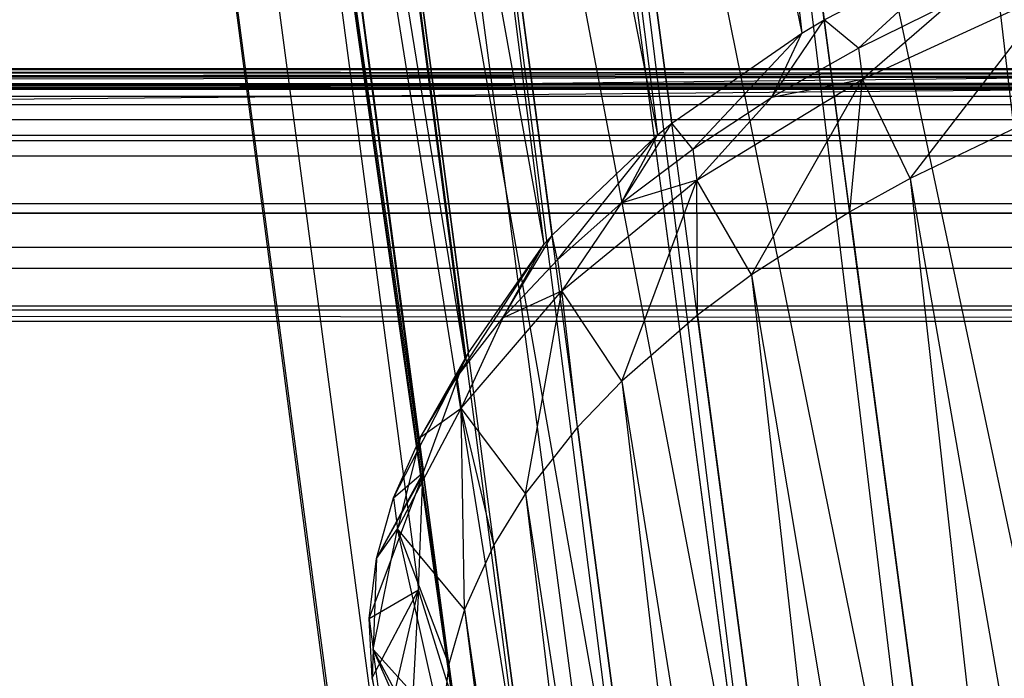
# Model space of a CAD drawing. Extents: x -23.4 to 23.6, y 0.3 to 4.
# Tile 34 of 189: x -19.844 to -19.307, y 2.327 to 2.686. Entities that reach past the tile are written whole.
import ezdxf

# ---------------------------------------------------------------- set-up
doc = ezdxf.new("R2010")
doc.units = 0
doc.header["$MEASUREMENT"] = 0
doc.layers.get('0').update_dxf_attribs({"color": 13, "linetype": 'CONTINUOUS'})

# ---------------------------------------------------------------- blocks, each defined once
blk = doc.blocks.new('FOURTY_V_PM_STL')
at = {"color": 0}
for p, q in [((-19.17256, 0.92909, -3.72813), (-19.55333, 3.80209, -2.0549)), ((-19.17256, 0.92909, -3.72813), (-19.55333, 3.80209, -2.0549)), ((-19.54835, 3.76486, -1.98984), (-19.40531, 2.6856, -2.6184)), ((-19.54835, 3.76486, -1.98984), (-19.40531, 2.6856, -2.6184)), ((-19.54835, 3.76486, -1.98984), (-19.41749, 2.67833, -2.6087)), ((-19.54835, 3.76486, -1.98984), (-19.41749, 2.67833, -2.6087)), ((-19.26615, 0.87219, -3.65171), (-19.64692, 3.74518, -1.97848)), ((-19.26615, 0.87219, -3.65171), (-19.64692, 3.74518, -1.97848)), ((-19.63145, 3.70856, -1.91209), (-19.41749, 2.67833, -2.6087)), ((-19.63145, 3.70856, -1.91209), (-19.41749, 2.67833, -2.6087)), ((-19.63145, 3.70856, -1.91209), (-19.48841, 2.6293, -2.54065)), ((-19.63145, 3.70856, -1.91209), (-19.48841, 2.6293, -2.54065)), ((-19.63145, 3.70856, -1.91209), (-19.49637, 2.6229, -2.53146)), ((-19.63145, 3.70856, -1.91209), (-19.49637, 2.6229, -2.53146)), ((-19.34249, 0.80966, -3.56172), (-19.72326, 3.68265, -1.8885)), ((-19.34249, 0.80966, -3.56172), (-19.72326, 3.68265, -1.8885)), ((-19.6968, 3.64745, -1.82203), (-19.49637, 2.6229, -2.53146)), ((-19.6968, 3.64745, -1.82203), (-19.49637, 2.6229, -2.53146)), ((-19.6968, 3.64745, -1.82203), (-19.55377, 2.56819, -2.45059)), ((-19.6968, 3.64745, -1.82203), (-19.55377, 2.56819, -2.45059)), ((-19.6968, 3.64745, -1.82203), (-19.55822, 2.56308, -2.44283)), ((-19.6968, 3.64745, -1.82203), (-19.55822, 2.56308, -2.44283)), ((-19.3994, 0.74331, -3.46075), (-19.78017, 3.6163, -1.78752)), ((-19.3994, 0.74331, -3.46075), (-19.78017, 3.6163, -1.78752)), ((-19.74244, 3.58336, -1.72238), (-19.55822, 2.56308, -2.44283)), ((-19.74244, 3.58336, -1.72238), (-19.55822, 2.56308, -2.44283)), ((-19.74244, 3.58336, -1.72238), (-19.5994, 2.5041, -2.35094)), ((-19.74244, 3.58336, -1.72238), (-19.5994, 2.5041, -2.35094)), ((-19.74244, 3.58336, -1.72238), (-19.60127, 2.50059, -2.34534)), ((-19.74244, 3.58336, -1.72238), (-19.60127, 2.50059, -2.34534)), ((-19.43524, 0.67505, -3.3517), (-19.81601, 3.54804, -1.67847)), ((-19.43524, 0.67505, -3.3517), (-19.81601, 3.54804, -1.67847)), ((-19.76695, 3.51826, -1.61618), (-19.60127, 2.50059, -2.34534)), ((-19.76695, 3.51826, -1.61618), (-19.60127, 2.50059, -2.34534)), ((-19.76695, 3.51826, -1.61618), (-19.62392, 2.439, -2.24474)), ((-19.76695, 3.51826, -1.61618), (-19.62392, 2.439, -2.24474)), ((-19.76695, 3.51826, -1.61618), (-19.62428, 2.43725, -2.2418)), ((-19.76695, 3.51826, -1.61618), (-19.62428, 2.43725, -2.2418)), ((-19.44896, 0.60684, -3.2377), (-19.82973, 3.47983, -1.56447)), ((-19.44896, 0.60684, -3.2377), (-19.82973, 3.47983, -1.56447)), ((-19.44739, 0.57337, -3.17987), (-19.82973, 3.47983, -1.56447)), ((-19.44739, 0.57337, -3.17987), (-19.82973, 3.47983, -1.56447)), ((-19.76962, 3.45412, -1.50664), (-19.62428, 2.43725, -2.2418)), ((-19.76962, 3.45412, -1.50664), (-19.62428, 2.43725, -2.2418)), ((-19.76962, 3.45412, -1.50664), (-19.62658, 2.37486, -2.1352)), ((-19.6073, 2.31362, -2.02567), (-19.76962, 3.45412, -1.50664)), ((-19.6073, 2.31362, -2.02567), (-19.76962, 3.45412, -1.50664)), ((-19.60811, 2.31522, -2.0286), (-19.76962, 3.45412, -1.50664)), ((-19.60811, 2.31522, -2.0286), (-19.76962, 3.45412, -1.50664)), ((-19.76962, 3.45412, -1.50664), (-19.62658, 2.37486, -2.1352)), ((-19.44019, 0.54064, -3.12204), (-19.82096, 3.41363, -1.44881)), ((-19.44739, 0.57337, -3.17987), (-19.82096, 3.41363, -1.44881)), ((-19.44739, 0.57337, -3.17987), (-19.82096, 3.41363, -1.44881)), ((-19.44019, 0.54064, -3.12204), (-19.82096, 3.41363, -1.44881)), ((-19.56939, 2.26006, -1.92507), (-19.75034, 3.39288, -1.39711)), ((-19.56939, 2.26006, -1.92507), (-19.75034, 3.39288, -1.39711)), ((-19.6073, 2.31362, -2.02567), (-19.75034, 3.39288, -1.39711)), ((-19.6073, 2.31362, -2.02567), (-19.75034, 3.39288, -1.39711)), ((-19.40917, 0.47836, -3.00805), (-19.78994, 3.35135, -1.33482)), ((-19.40917, 0.47836, -3.00805), (-19.78994, 3.35135, -1.33482)), ((-19.70971, 3.33641, -1.29091), (-19.56939, 2.26006, -1.92507)), ((-19.51155, 2.21094, -1.82758), (-19.70971, 3.33641, -1.29091)), ((-19.51155, 2.21094, -1.82758), (-19.70971, 3.33641, -1.29091)), ((-19.56667, 2.25715, -1.91947), (-19.70971, 3.33641, -1.29091)), ((-19.56667, 2.25715, -1.91947), (-19.70971, 3.33641, -1.29091)), ((-19.70971, 3.33641, -1.29091), (-19.56939, 2.26006, -1.92507)), ((-19.35679, 0.42179, -2.89899), (-19.73756, 3.29478, -1.22576)), ((-19.35679, 0.42179, -2.89899), (-19.73756, 3.29478, -1.22576)), ((-19.64896, 3.28643, -1.19126), (-19.51155, 2.21094, -1.82758)), ((-19.43625, 2.1693, -1.73894), (-19.64896, 3.28643, -1.19126)), ((-19.43625, 2.1693, -1.73894), (-19.64896, 3.28643, -1.19126)), ((-19.50592, 2.20717, -1.81982), (-19.64896, 3.28643, -1.19126)), ((-19.50592, 2.20717, -1.81982), (-19.64896, 3.28643, -1.19126)), ((-19.64896, 3.28643, -1.19126), (-19.51155, 2.21094, -1.82758)), ((-19.28456, 0.37256, -2.79802), (-19.66533, 3.24555, -1.12479)), ((-19.28456, 0.37256, -2.79802), (-19.66533, 3.24555, -1.12479)), ((-19.56994, 3.24445, -1.1012), (-19.43625, 2.1693, -1.73894)), ((-19.34566, 2.13632, -1.66171), (-19.56994, 3.24445, -1.1012)), ((-19.34566, 2.13632, -1.66171), (-19.56994, 3.24445, -1.1012)), ((-19.4269, 2.16519, -1.72976), (-19.56994, 3.24445, -1.1012)), ((-19.4269, 2.16519, -1.72976), (-19.56994, 3.24445, -1.1012)), ((-19.56994, 3.24445, -1.1012), (-19.43625, 2.1693, -1.73894)), ((-19.47504, 3.21175, -1.02345), (-19.34566, 2.13632, -1.66171)), ((-19.24237, 2.11296, -1.59809), (-19.47504, 3.21175, -1.02345)), ((-19.24237, 2.11296, -1.59809), (-19.47504, 3.21175, -1.02345)), ((-19.33201, 2.13249, -1.65201), (-19.47504, 3.21175, -1.02345)), ((-19.33201, 2.13249, -1.65201), (-19.47504, 3.21175, -1.02345)), ((-19.47504, 3.21175, -1.02345), (-19.34566, 2.13632, -1.66171)), ((-19.19456, 0.33207, -2.70803), (-19.57533, 3.20507, -1.0348)), ((-19.19456, 0.33207, -2.70803), (-19.57533, 3.20507, -1.0348)), ((-19.24237, 2.11296, -1.59809), (-19.36716, 3.18932, -0.96038)), ((-19.24237, 2.11296, -1.59809), (-19.36716, 3.18932, -0.96038)), ((-19.08938, 0.30151, -2.63162), (-19.47015, 3.17451, -0.95839)), ((-19.08938, 0.30151, -2.63162), (-19.47015, 3.17451, -0.95839)), ((-19.40531, 2.6856, -2.6184), (-19.32385, 2.7278, -2.67232)), ((-19.40531, 2.6856, -2.6184), (-19.32385, 2.7278, -2.67232)), ((-19.38676, 2.67006, -2.68986), (-19.32385, 2.7278, -2.67232)), ((-19.38676, 2.67006, -2.68986), (-19.32385, 2.7278, -2.67232)), ((-19.38452, 2.65316, -2.6997), (-19.28017, 2.70107, -2.75822)), ((-19.38452, 2.65316, -2.6997), (-19.28017, 2.70107, -2.75822)), ((-19.35847, 2.59913, -2.70336), (-19.28017, 2.70107, -2.75822)), ((-19.35847, 2.59913, -2.70336), (-19.28017, 2.70107, -2.75822)), ((-19.38676, 2.67006, -2.68986), (-19.33616, 2.69498, -2.72114)), ((-19.38676, 2.67006, -2.68986), (-19.33616, 2.69498, -2.72114)), ((-19.33616, 2.69498, -2.72114), (-19.38452, 2.65316, -2.6997)), ((-19.33616, 2.69498, -2.72114), (-19.38452, 2.65316, -2.6997)), ((-19.43385, 2.64338, -2.65477), (-19.40531, 2.6856, -2.6184)), ((-19.43385, 2.64338, -2.65477), (-19.40531, 2.6856, -2.6184)), ((-19.41749, 2.67833, -2.6087), (-19.40531, 2.6856, -2.6184)), ((-19.41749, 2.67833, -2.6087), (-19.40531, 2.6856, -2.6184)), ((-19.38676, 2.67006, -2.68986), (-19.40531, 2.6856, -2.6184)), ((-19.38676, 2.67006, -2.68986), (-19.40531, 2.6856, -2.6184)), ((-19.48841, 2.6293, -2.54065), (-19.41749, 2.67833, -2.6087)), ((-19.48841, 2.6293, -2.54065), (-19.41749, 2.67833, -2.6087)), ((-19.47708, 2.61514, -2.61612), (-19.41749, 2.67833, -2.6087)), ((-19.47708, 2.61514, -2.61612), (-19.41749, 2.67833, -2.6087)), ((-19.43385, 2.64338, -2.65477), (-19.41749, 2.67833, -2.6087)), ((-19.43385, 2.64338, -2.65477), (-19.41749, 2.67833, -2.6087)), ((-19.43385, 2.64338, -2.65477), (-19.38676, 2.67006, -2.68986)), ((-19.43385, 2.64338, -2.65477), (-19.38676, 2.67006, -2.68986)), ((-19.38676, 2.67006, -2.68986), (-19.38452, 2.65316, -2.6997)), ((-19.38676, 2.67006, -2.68986), (-19.38452, 2.65316, -2.6997)), ((-19.0745, 2.6589, -0.65042), (-22.44531, 2.65842, -0.65399)), ((-22.44531, 2.65842, -0.65399), (-19.07453, 2.6589, -0.64895)), ((-22.44531, 2.65842, -0.65399), (-19.07453, 2.6589, -0.64895)), ((-19.0745, 2.6589, -0.65042), (-22.44531, 2.65842, -0.65399)), ((-19.07382, 2.65876, -0.64715), (-22.44531, 2.65842, -0.65399)), ((-19.07382, 2.65876, -0.64715), (-22.44531, 2.65842, -0.65399)), ((-19.07359, 2.65871, -0.6524), (-22.44531, 2.65842, -0.65399)), ((-19.07359, 2.65871, -0.6524), (-22.44531, 2.65842, -0.65399)), ((-19.0721, 2.65842, -0.64523), (-22.44531, 2.65842, -0.65399)), ((-19.0721, 2.65842, -0.64523), (-22.44531, 2.65842, -0.65399)), ((-19.0721, 2.65842, -0.64523), (-22.44531, 2.65842, -0.64523)), ((-19.0721, 2.65842, -0.64523), (-22.44531, 2.65842, -0.64523)), ((-19.0721, 2.65842, -0.65399), (-22.44531, 2.65842, -0.65399)), ((-19.0721, 2.65842, -0.65399), (-22.44531, 2.65842, -0.65399)), ((-19.0721, 2.65842, -0.64523), (-22.44382, 2.65871, -0.64681)), ((-19.0721, 2.65842, -0.64523), (-22.44382, 2.65871, -0.64681)), ((-19.0721, 2.65842, -0.64523), (-22.44359, 2.65876, -0.65207)), ((-19.0721, 2.65842, -0.64523), (-22.44359, 2.65876, -0.65207)), ((-22.44291, 2.6589, -0.6488), (-19.0721, 2.65842, -0.64523)), ((-22.44291, 2.6589, -0.6488), (-19.0721, 2.65842, -0.64523)), ((-19.0721, 2.65842, -0.64523), (-22.44287, 2.6589, -0.65026)), ((-19.0721, 2.65842, -0.64523), (-22.44287, 2.6589, -0.65026)), ((-19.07459, 2.65891, -0.80709), (-22.44282, 2.65891, -0.80709)), ((-22.44282, 2.65891, -0.74016), (-19.07459, 2.65891, -0.74016)), ((-19.06108, 2.65641, -0.80708), (-22.44282, 2.65891, -0.80709)), ((-19.07459, 2.65891, -0.80709), (-22.44282, 2.65891, -0.80709)), ((-19.06108, 2.65641, -0.80708), (-22.44282, 2.65891, -0.80709)), ((-22.44282, 2.65891, -0.74016), (-19.07459, 2.65891, -0.74016)), ((-19.06108, 2.65641, -0.80708), (-23.16028, 2.61122, -0.79857)), ((-19.06108, 2.65641, -0.80708), (-23.16028, 2.61122, -0.79857)), ((18.89582, 2.65462, -0.66188), (-23.16028, 2.64777, -0.66734)), ((-19.04962, 2.65462, -0.66188), (-23.16028, 2.64777, -0.66734)), ((18.89582, 2.65462, -0.66188), (-23.16028, 2.64777, -0.66734)), ((-23.16028, 2.64777, -0.66734), (-15.50631, 2.65462, -0.66188)), ((-23.16028, 2.64777, -0.66734), (-15.50631, 2.65462, -0.66188)), ((-19.04962, 2.65462, -0.66188), (-23.16028, 2.64777, -0.66734)), ((-19.06108, 2.65641, -0.80708), (-22.53036, 2.65018, -0.80681)), ((-19.06108, 2.65641, -0.80708), (-22.53036, 2.65018, -0.80681)), ((-19.04962, 2.65462, -0.63733), (-22.48192, 2.65283, -0.63538)), ((-19.04962, 2.65462, -0.63733), (-22.48192, 2.65283, -0.63538)), ((-18.98705, 2.65018, -0.63325), (-22.48192, 2.65283, -0.63538)), ((-18.98705, 2.65018, -0.63325), (-22.48192, 2.65283, -0.63538)), ((-19.04962, 2.65462, -0.66188), (-22.46779, 2.65462, -0.66188)), ((-19.04962, 2.65462, -0.66188), (-22.46779, 2.65462, -0.66188)), ((-19.06128, 2.65644, -0.65916), (-22.45613, 2.65644, -0.65916)), ((-19.06128, 2.65644, -0.65916), (-22.45613, 2.65644, -0.65916)), ((-19.04962, 2.65462, -0.63733), (-22.4561, 2.65645, -0.64007)), ((-19.04962, 2.65462, -0.63733), (-22.4561, 2.65645, -0.64007)), ((-19.06125, 2.65644, -0.64005), (-22.4561, 2.65645, -0.64007)), ((-19.06125, 2.65644, -0.64005), (-22.4561, 2.65645, -0.64007)), ((-19.47484, 2.59824, -2.62596), (-19.38452, 2.65316, -2.6997)), ((-19.47484, 2.59824, -2.62596), (-19.38452, 2.65316, -2.6997)), ((-19.44504, 2.54649, -2.63268), (-19.38452, 2.65316, -2.6997)), ((-19.44504, 2.54649, -2.63268), (-19.38452, 2.65316, -2.6997)), ((-19.43385, 2.64338, -2.65477), (-19.38452, 2.65316, -2.6997)), ((-19.43385, 2.64338, -2.65477), (-19.38452, 2.65316, -2.6997)), ((-19.39142, 2.58082, -2.67942), (-19.38452, 2.65316, -2.6997)), ((-19.39142, 2.58082, -2.67942), (-19.38452, 2.65316, -2.6997)), ((-19.35847, 2.59913, -2.70336), (-19.38452, 2.65316, -2.6997)), ((-19.35847, 2.59913, -2.70336), (-19.38452, 2.65316, -2.6997)), ((-18.98705, 2.65018, -0.80681), (-23.16028, 2.61122, -0.79857)), ((-18.98705, 2.65018, -0.80681), (-23.16028, 2.61122, -0.79857)), ((-15.44374, 2.65018, -0.63325), (-23.16028, 2.64777, -0.63187)), ((-18.98705, 2.65018, -0.63325), (-23.16028, 2.64777, -0.63187)), ((-15.44374, 2.65018, -0.63325), (-23.16028, 2.64777, -0.63187)), ((-18.98705, 2.65018, -0.63325), (-23.16028, 2.64777, -0.63187)), ((-23.16028, 2.64777, -0.63187), (18.96571, 2.64907, -0.63256)), ((-23.16028, 2.64777, -0.63187), (18.96571, 2.64907, -0.63256)), ((-23.16028, 2.64777, -0.63187), (23.13893, 2.64777, -0.63187)), ((-23.16028, 2.64777, -0.63187), (23.13893, 2.64777, -0.63187)), ((23.13893, 2.64777, -0.66734), (-23.16028, 2.64777, -0.66734)), ((23.13893, 2.64777, -0.66734), (-23.16028, 2.64777, -0.66734)), ((-18.98705, 2.65018, -0.63325), (-22.53036, 2.65018, -0.63325)), ((-18.98705, 2.65018, -0.63325), (-22.53036, 2.65018, -0.63325)), ((-22.53036, 2.65018, -0.73918), (-18.98705, 2.65018, -0.73918)), ((-22.53036, 2.65018, -0.73918), (-18.98705, 2.65018, -0.73918)), ((-13.90044, 2.64385, -0.73716), (-23.16028, 2.64385, -0.73716)), ((-13.90044, 2.64385, -0.73716), (-23.16028, 2.64385, -0.73716)), ((-19.47708, 2.61514, -2.61612), (-19.43385, 2.64338, -2.65477)), ((-19.47708, 2.61514, -2.61612), (-19.43385, 2.64338, -2.65477)), ((-19.43385, 2.64338, -2.65477), (-19.47484, 2.59824, -2.62596)), ((-19.43385, 2.64338, -2.65477), (-19.47484, 2.59824, -2.62596)), ((23.13893, 2.63923, -0.62992), (-23.16028, 2.63923, -0.62992)), ((23.13893, 2.63923, -0.62992), (-23.16028, 2.63923, -0.62992)), ((23.13893, 2.63923, -0.66929), (-23.16028, 2.63923, -0.66929)), ((23.13893, 2.63923, -0.66929), (-23.16028, 2.63923, -0.66929)), ((23.13893, 2.63107, -0.72863), (-23.16028, 2.63107, -0.72863)), ((23.13893, 2.63107, -0.72863), (-23.16028, 2.63107, -0.72863)), ((-19.51614, 2.58554, -2.57419), (-19.48841, 2.6293, -2.54065)), ((-19.51614, 2.58554, -2.57419), (-19.48841, 2.6293, -2.54065)), ((-19.49637, 2.6229, -2.53146), (-19.48841, 2.6293, -2.54065)), ((-19.49637, 2.6229, -2.53146), (-19.48841, 2.6293, -2.54065)), ((-19.47708, 2.61514, -2.61612), (-19.48841, 2.6293, -2.54065)), ((-19.47708, 2.61514, -2.61612), (-19.48841, 2.6293, -2.54065)), ((-19.29311, 2.63057, -2.74249), (-19.35847, 2.59913, -2.70336)), ((-19.29311, 2.63057, -2.74249), (-19.35847, 2.59913, -2.70336)), ((23.13893, 2.62254, -0.71585), (-23.16028, 2.62254, -0.71585)), ((23.13893, 2.62254, -0.71585), (-23.16028, 2.62254, -0.71585)), ((-19.55377, 2.56819, -2.45059), (-19.49637, 2.6229, -2.53146)), ((-19.55377, 2.56819, -2.45059), (-19.49637, 2.6229, -2.53146)), ((-19.55075, 2.5548, -2.52928), (-19.49637, 2.6229, -2.53146)), ((-19.55075, 2.5548, -2.52928), (-19.49637, 2.6229, -2.53146)), ((-19.51614, 2.58554, -2.57419), (-19.49637, 2.6229, -2.53146)), ((-19.51614, 2.58554, -2.57419), (-19.49637, 2.6229, -2.53146)), ((-17.26818, 2.61954, -0.20669), (-23.16028, 2.61954, -0.20669)), ((23.13893, 2.61954, 0), (-23.16028, 2.61954, 0)), ((-18.43583, 2.61954, -0.10827), (-23.16028, 2.61954, -0.10827)), ((23.13893, 2.61954, 0), (-23.16028, 2.61954, 0)), ((-18.43583, 2.61954, -0.10827), (-23.16028, 2.61954, -0.10827)), ((-4.6406, 2.61954, -0.62992), (-23.16028, 2.61954, -0.62992)), ((-17.26818, 2.61954, -0.20669), (-23.16028, 2.61954, -0.20669)), ((-4.6406, 2.61954, -0.62992), (-23.16028, 2.61954, -0.62992)), ((23.13893, 2.61954, -0.66929), (-23.16028, 2.61954, -0.66929)), ((23.13893, 2.61954, -0.70079), (-23.16028, 2.61954, -0.70079)), ((23.13893, 2.61954, -0.66929), (-23.16028, 2.61954, -0.66929)), ((23.13893, 2.61954, -0.70079), (-23.16028, 2.61954, -0.70079)), ((-19.51614, 2.58554, -2.57419), (-19.47708, 2.61514, -2.61612)), ((-19.51614, 2.58554, -2.57419), (-19.47708, 2.61514, -2.61612)), ((-19.47708, 2.61514, -2.61612), (-19.47484, 2.59824, -2.62596)), ((-19.47708, 2.61514, -2.61612), (-19.47484, 2.59824, -2.62596)), ((-13.90044, 2.61122, -0.79857), (-23.16028, 2.61122, -0.79857)), ((-13.90044, 2.61122, -0.79857), (-23.16028, 2.61122, -0.79857)), ((-19.35847, 2.59913, -2.70336), (-19.39142, 2.58082, -2.67942)), ((-19.35847, 2.59913, -2.70336), (-19.39142, 2.58082, -2.67942)), ((-19.35847, 2.59913, -2.70336), (-19.06927, 0.94162, -3.72613)), ((-19.35847, 2.59913, -2.70336), (-19.06927, 0.94162, -3.72613)), ((-19.35847, 2.59913, -2.70336), (-19.16758, 0.89186, -3.66307)), ((-19.35847, 2.59913, -2.70336), (-19.16758, 0.89186, -3.66307)), ((-19.54851, 2.5379, -2.53912), (-19.47484, 2.59824, -2.62596)), ((-19.54851, 2.5379, -2.53912), (-19.47484, 2.59824, -2.62596)), ((-19.47484, 2.59824, -2.62596), (-19.51614, 2.58554, -2.57419)), ((-19.47484, 2.59824, -2.62596), (-19.51614, 2.58554, -2.57419)), ((-19.51566, 2.48865, -2.54944), (-19.47484, 2.59824, -2.62596)), ((-19.51566, 2.48865, -2.54944), (-19.47484, 2.59824, -2.62596)), ((-19.47452, 2.52452, -2.60168), (-19.47484, 2.59824, -2.62596)), ((-19.47452, 2.52452, -2.60168), (-19.47484, 2.59824, -2.62596)), ((-19.44504, 2.54649, -2.63268), (-19.47484, 2.59824, -2.62596)), ((-19.44504, 2.54649, -2.63268), (-19.47484, 2.59824, -2.62596)), ((-23.16028, 2.58548, -0.00608), (23.13893, 2.58548, -0.00608)), ((-23.16028, 2.58548, -0.00608), (23.13893, 2.58548, -0.00608)), ((-19.55075, 2.5548, -2.52928), (-19.51614, 2.58554, -2.57419)), ((-19.55075, 2.5548, -2.52928), (-19.51614, 2.58554, -2.57419)), ((-19.51614, 2.58554, -2.57419), (-19.54851, 2.5379, -2.53912)), ((-19.51614, 2.58554, -2.57419), (-19.54851, 2.5379, -2.53912)), ((-23.16028, 2.58017, -0.20669), (-17.26209, 2.58017, -0.20669)), ((-18.43583, 2.58017, -0.10827), (-23.16028, 2.58017, -0.10827)), ((-23.16028, 2.58017, -0.20669), (-17.26209, 2.58017, -0.20669)), ((-18.43583, 2.58017, -0.10827), (-23.16028, 2.58017, -0.10827)), ((-19.39142, 2.58082, -2.67942), (-19.44504, 2.54649, -2.63268)), ((-19.39142, 2.58082, -2.67942), (-19.44504, 2.54649, -2.63268)), ((-19.39142, 2.58082, -2.67942), (-19.16758, 0.89186, -3.66307)), ((-19.39142, 2.58082, -2.67942), (-19.16758, 0.89186, -3.66307)), ((-19.58067, 2.52314, -2.48172), (-19.55377, 2.56819, -2.45059)), ((-19.58067, 2.52314, -2.48172), (-19.55377, 2.56819, -2.45059)), ((-19.55822, 2.56308, -2.44283), (-19.55377, 2.56819, -2.45059)), ((-19.55822, 2.56308, -2.44283), (-19.55377, 2.56819, -2.45059)), ((-19.55075, 2.5548, -2.52928), (-19.55377, 2.56819, -2.45059)), ((-19.55075, 2.5548, -2.52928), (-19.55377, 2.56819, -2.45059)), ((23.13893, 2.56148, -0.76673), (-23.16028, 2.56148, -0.76673)), ((23.13893, 2.56148, -0.76673), (-23.16028, 2.56148, -0.76673)), ((-19.60567, 2.49078, -2.43184), (-19.55822, 2.56308, -2.44283)), ((-19.60567, 2.49078, -2.43184), (-19.55822, 2.56308, -2.44283)), ((-19.5994, 2.5041, -2.35094), (-19.55822, 2.56308, -2.44283)), ((-19.5994, 2.5041, -2.35094), (-19.55822, 2.56308, -2.44283)), ((-19.58067, 2.52314, -2.48172), (-19.55822, 2.56308, -2.44283)), ((-19.58067, 2.52314, -2.48172), (-19.55822, 2.56308, -2.44283)), ((-19.58067, 2.52314, -2.48172), (-19.55075, 2.5548, -2.52928)), ((-19.58067, 2.52314, -2.48172), (-19.55075, 2.5548, -2.52928)), ((-19.55075, 2.5548, -2.52928), (-19.54851, 2.5379, -2.53912)), ((-19.55075, 2.5548, -2.52928), (-19.54851, 2.5379, -2.53912)), ((23.13893, 2.54995, -0.02883), (-23.16028, 2.54995, -0.02883)), ((23.13893, 2.54995, -0.02883), (-23.16028, 2.54995, -0.02883)), ((-19.44504, 2.54649, -2.63268), (-19.47452, 2.52452, -2.60168)), ((-19.44504, 2.54649, -2.63268), (-19.47452, 2.52452, -2.60168)), ((-19.44504, 2.54649, -2.63268), (-19.16758, 0.89186, -3.66307)), ((-19.44504, 2.54649, -2.63268), (-19.16758, 0.89186, -3.66307)), ((-19.44504, 2.54649, -2.63268), (-19.25068, 0.83557, -3.58532)), ((-19.44504, 2.54649, -2.63268), (-19.25068, 0.83557, -3.58532)), ((-19.60343, 2.47388, -2.44169), (-19.54851, 2.5379, -2.53912)), ((-19.60343, 2.47388, -2.44169), (-19.54851, 2.5379, -2.53912)), ((-19.58067, 2.52314, -2.48172), (-19.54851, 2.5379, -2.53912)), ((-19.58067, 2.52314, -2.48172), (-19.54851, 2.5379, -2.53912)), ((-19.5683, 2.42728, -2.45604), (-19.54851, 2.5379, -2.53912)), ((-19.5683, 2.42728, -2.45604), (-19.54851, 2.5379, -2.53912)), ((-19.53988, 2.46341, -2.51161), (-19.54851, 2.5379, -2.53912)), ((-19.53988, 2.46341, -2.51161), (-19.54851, 2.5379, -2.53912)), ((-19.51566, 2.48865, -2.54944), (-19.54851, 2.5379, -2.53912)), ((-19.51566, 2.48865, -2.54944), (-19.54851, 2.5379, -2.53912)), ((-23.16028, 2.52963, -0.71698), (23.13893, 2.52963, -0.71698)), ((-23.16028, 2.52963, -0.71698), (23.13893, 2.52963, -0.71698)), ((-17.23732, 2.52112, -0.09843), (-23.16028, 2.5272, -0.06436)), ((-17.23047, 2.52114, -0.09631), (-23.16028, 2.5272, -0.06436)), ((-17.23732, 2.52112, -0.09843), (-23.16028, 2.5272, -0.06436)), ((-13.90044, 2.5272, -0.06436), (-23.16028, 2.5272, -0.06436)), ((-17.23047, 2.52114, -0.09631), (-23.16028, 2.5272, -0.06436)), ((-13.90044, 2.5272, -0.06436), (-23.16028, 2.5272, -0.06436)), ((-19.47452, 2.52452, -2.60168), (-19.51566, 2.48865, -2.54944)), ((-19.47452, 2.52452, -2.60168), (-19.51566, 2.48865, -2.54944)), ((-19.47452, 2.52452, -2.60168), (-19.25068, 0.83557, -3.58532)), ((-19.47452, 2.52452, -2.60168), (-19.25068, 0.83557, -3.58532)), ((23.13893, 2.52112, -0.66929), (-23.16028, 2.52112, -0.66929)), ((-17.23732, 2.52112, -0.09843), (-23.16028, 2.52112, -0.09843)), ((23.13893, 2.52112, -0.66929), (-23.16028, 2.52112, -0.66929)), ((-17.23732, 2.52112, -0.09843), (-23.16028, 2.52112, -0.09843)), ((-19.60567, 2.49078, -2.43184), (-19.58067, 2.52314, -2.48172)), ((-19.60567, 2.49078, -2.43184), (-19.58067, 2.52314, -2.48172)), ((-19.58067, 2.52314, -2.48172), (-19.60343, 2.47388, -2.44169)), ((-19.58067, 2.52314, -2.48172), (-19.60343, 2.47388, -2.44169)), ((-19.62558, 2.45795, -2.38002), (-19.5994, 2.5041, -2.35094)), ((-19.62558, 2.45795, -2.38002), (-19.5994, 2.5041, -2.35094)), ((-19.60567, 2.49078, -2.43184), (-19.5994, 2.5041, -2.35094)), ((-19.60567, 2.49078, -2.43184), (-19.5994, 2.5041, -2.35094)), ((-19.60127, 2.50059, -2.34534), (-19.5994, 2.5041, -2.35094)), ((-19.60127, 2.50059, -2.34534), (-19.5994, 2.5041, -2.35094)), ((-19.64025, 2.4249, -2.32661), (-19.60127, 2.50059, -2.34534)), ((-19.64025, 2.4249, -2.32661), (-19.60127, 2.50059, -2.34534)), ((-19.62558, 2.45795, -2.38002), (-19.60127, 2.50059, -2.34534)), ((-19.62558, 2.45795, -2.38002), (-19.60127, 2.50059, -2.34534)), ((-19.62392, 2.439, -2.24474), (-19.60127, 2.50059, -2.34534)), ((-19.62392, 2.439, -2.24474), (-19.60127, 2.50059, -2.34534)), ((-19.62558, 2.45795, -2.38002), (-19.60567, 2.49078, -2.43184)), ((-19.62558, 2.45795, -2.38002), (-19.60567, 2.49078, -2.43184)), ((-19.60567, 2.49078, -2.43184), (-19.60343, 2.47388, -2.44169)), ((-19.60567, 2.49078, -2.43184), (-19.60343, 2.47388, -2.44169)), ((-19.51566, 2.48865, -2.54944), (-19.53988, 2.46341, -2.51161)), ((-19.51566, 2.48865, -2.54944), (-19.53988, 2.46341, -2.51161)), ((-19.51566, 2.48865, -2.54944), (-19.25068, 0.83557, -3.58532)), ((-19.51566, 2.48865, -2.54944), (-19.25068, 0.83557, -3.58532)), ((-19.51566, 2.48865, -2.54944), (-19.31604, 0.77445, -3.49526)), ((-19.51566, 2.48865, -2.54944), (-19.31604, 0.77445, -3.49526)), ((-19.63801, 2.408, -2.33645), (-19.60343, 2.47388, -2.44169)), ((-19.63801, 2.408, -2.33645), (-19.60343, 2.47388, -2.44169)), ((-19.62558, 2.45795, -2.38002), (-19.60343, 2.47388, -2.44169)), ((-19.62558, 2.45795, -2.38002), (-19.60343, 2.47388, -2.44169)), ((-19.60145, 2.36413, -2.35517), (-19.60343, 2.47388, -2.44169)), ((-19.58551, 2.39932, -2.41196), (-19.60343, 2.47388, -2.44169)), ((-19.60145, 2.36413, -2.35517), (-19.60343, 2.47388, -2.44169)), ((-19.58551, 2.39932, -2.41196), (-19.60343, 2.47388, -2.44169)), ((-19.5683, 2.42728, -2.45604), (-19.60343, 2.47388, -2.44169)), ((-19.5683, 2.42728, -2.45604), (-19.60343, 2.47388, -2.44169)), ((-19.53988, 2.46341, -2.51161), (-19.5683, 2.42728, -2.45604)), ((-19.53988, 2.46341, -2.51161), (-19.5683, 2.42728, -2.45604)), ((-19.53988, 2.46341, -2.51161), (-19.31604, 0.77445, -3.49526)), ((-19.53988, 2.46341, -2.51161), (-19.31604, 0.77445, -3.49526)), ((-19.64025, 2.4249, -2.32661), (-19.62558, 2.45795, -2.38002)), ((-19.64025, 2.4249, -2.32661), (-19.62558, 2.45795, -2.38002)), ((-19.62558, 2.45795, -2.38002), (-19.63801, 2.408, -2.33645)), ((-19.62558, 2.45795, -2.38002), (-19.63801, 2.408, -2.33645)), ((-19.64958, 2.39187, -2.272), (-19.62392, 2.439, -2.24474)), ((-19.64958, 2.39187, -2.272), (-19.62392, 2.439, -2.24474)), ((-19.64025, 2.4249, -2.32661), (-19.62392, 2.439, -2.24474)), ((-19.64025, 2.4249, -2.32661), (-19.62392, 2.439, -2.24474)), ((-19.62428, 2.43725, -2.2418), (-19.62392, 2.439, -2.24474)), ((-19.62428, 2.43725, -2.2418), (-19.62392, 2.439, -2.24474)), ((-19.6535, 2.35908, -2.2166), (-19.62428, 2.43725, -2.2418)), ((-19.6535, 2.35908, -2.2166), (-19.62428, 2.43725, -2.2418)), ((-19.64958, 2.39187, -2.272), (-19.62428, 2.43725, -2.2418)), ((-19.64958, 2.39187, -2.272), (-19.62428, 2.43725, -2.2418)), ((-19.62658, 2.37486, -2.1352), (-19.62428, 2.43725, -2.2418)), ((-19.62658, 2.37486, -2.1352), (-19.62428, 2.43725, -2.2418)), ((-19.5683, 2.42728, -2.45604), (-19.58551, 2.39932, -2.41196)), ((-19.5683, 2.42728, -2.45604), (-19.58551, 2.39932, -2.41196)), ((-19.5683, 2.42728, -2.45604), (-19.31604, 0.77445, -3.49526)), ((-19.5683, 2.42728, -2.45604), (-19.31604, 0.77445, -3.49526)), ((-19.5683, 2.42728, -2.45604), (-19.36167, 0.71037, -3.39561)), ((-19.5683, 2.42728, -2.45604), (-19.36167, 0.71037, -3.39561)), ((-19.64958, 2.39187, -2.272), (-19.64025, 2.4249, -2.32661)), ((-19.64958, 2.39187, -2.272), (-19.64025, 2.4249, -2.32661)), ((-19.64025, 2.4249, -2.32661), (-19.63801, 2.408, -2.33645)), ((-19.64025, 2.4249, -2.32661), (-19.63801, 2.408, -2.33645)), ((-19.65126, 2.34218, -2.22644), (-19.63801, 2.408, -2.33645)), ((-19.65126, 2.34218, -2.22644), (-19.63801, 2.408, -2.33645)), ((-19.64958, 2.39187, -2.272), (-19.63801, 2.408, -2.33645)), ((-19.64958, 2.39187, -2.272), (-19.63801, 2.408, -2.33645)), ((-19.61415, 2.30104, -2.24972), (-19.63801, 2.408, -2.33645)), ((-19.61003, 2.33422, -2.30576), (-19.63801, 2.408, -2.33645)), ((-19.61415, 2.30104, -2.24972), (-19.63801, 2.408, -2.33645)), ((-19.61003, 2.33422, -2.30576), (-19.63801, 2.408, -2.33645)), ((-19.60145, 2.36413, -2.35517), (-19.63801, 2.408, -2.33645)), ((-19.60145, 2.36413, -2.35517), (-19.63801, 2.408, -2.33645)), ((-19.58551, 2.39932, -2.41196), (-19.60145, 2.36413, -2.35517)), ((-19.58551, 2.39932, -2.41196), (-19.60145, 2.36413, -2.35517)), ((-19.58551, 2.39932, -2.41196), (-19.36167, 0.71037, -3.39561)), ((-19.58551, 2.39932, -2.41196), (-19.36167, 0.71037, -3.39561)), ((-19.6535, 2.35908, -2.2166), (-19.64958, 2.39187, -2.272)), ((-19.6535, 2.35908, -2.2166), (-19.64958, 2.39187, -2.272)), ((-19.64958, 2.39187, -2.272), (-19.65126, 2.34218, -2.22644)), ((-19.64958, 2.39187, -2.272), (-19.65126, 2.34218, -2.22644)), ((-19.6535, 2.35908, -2.2166), (-19.62658, 2.37486, -2.1352)), ((-19.6535, 2.35908, -2.2166), (-19.62658, 2.37486, -2.1352)), ((-19.65198, 2.32678, -2.16079), (-19.62658, 2.37486, -2.1352)), ((-19.65198, 2.32678, -2.16079), (-19.62658, 2.37486, -2.1352)), ((-19.64503, 2.2952, -2.10499), (-19.62658, 2.37486, -2.1352)), ((-19.64503, 2.2952, -2.10499), (-19.62658, 2.37486, -2.1352)), ((-19.62658, 2.37486, -2.1352), (-19.63271, 2.26457, -2.04959)), ((-19.62658, 2.37486, -2.1352), (-19.63271, 2.26457, -2.04959)), ((-19.60811, 2.31522, -2.0286), (-19.62658, 2.37486, -2.1352)), ((-19.60811, 2.31522, -2.0286), (-19.62658, 2.37486, -2.1352)), ((-19.60145, 2.36413, -2.35517), (-19.61003, 2.33422, -2.30576)), ((-19.60145, 2.36413, -2.35517), (-19.61003, 2.33422, -2.30576)), ((-19.60145, 2.36413, -2.35517), (-19.36167, 0.71037, -3.39561)), ((-19.60145, 2.36413, -2.35517), (-19.36167, 0.71037, -3.39561)), ((-19.60145, 2.36413, -2.35517), (-19.38619, 0.64527, -3.2894)), ((-19.60145, 2.36413, -2.35517), (-19.38619, 0.64527, -3.2894)), ((-19.65198, 2.32678, -2.16079), (-19.6535, 2.35908, -2.2166)), ((-19.6535, 2.35908, -2.2166), (-19.65126, 2.34218, -2.22644)), ((-19.6535, 2.35908, -2.2166), (-19.65126, 2.34218, -2.22644)), ((-19.65198, 2.32678, -2.16079), (-19.6535, 2.35908, -2.2166)), ((-19.65126, 2.34218, -2.22644), (-19.65198, 2.32678, -2.16079)), ((-19.65126, 2.34218, -2.22644), (-19.65198, 2.32678, -2.16079)), ((-19.64279, 2.2783, -2.11483), (-19.65126, 2.34218, -2.22644)), ((-19.60603, 2.23981, -2.14274), (-19.65126, 2.34218, -2.22644)), ((-19.64279, 2.2783, -2.11483), (-19.65126, 2.34218, -2.22644)), ((-19.61269, 2.27008, -2.19623), (-19.65126, 2.34218, -2.22644)), ((-19.60603, 2.23981, -2.14274), (-19.65126, 2.34218, -2.22644)), ((-19.61269, 2.27008, -2.19623), (-19.65126, 2.34218, -2.22644)), ((-19.61415, 2.30104, -2.24972), (-19.65126, 2.34218, -2.22644)), ((-19.61415, 2.30104, -2.24972), (-19.65126, 2.34218, -2.22644)), ((-19.61003, 2.33422, -2.30576), (-19.61415, 2.30104, -2.24972)), ((-19.61003, 2.33422, -2.30576), (-19.61415, 2.30104, -2.24972)), ((-19.61003, 2.33422, -2.30576), (-19.38619, 0.64527, -3.2894)), ((-19.61003, 2.33422, -2.30576), (-19.38619, 0.64527, -3.2894)), ((-19.64503, 2.2952, -2.10499), (-19.65198, 2.32678, -2.16079)), ((-19.65198, 2.32678, -2.16079), (-19.64279, 2.2783, -2.11483)), ((-19.64503, 2.2952, -2.10499), (-19.65198, 2.32678, -2.16079)), ((-19.65198, 2.32678, -2.16079), (-19.64279, 2.2783, -2.11483))]:
    blk.add_line(p, q, dxfattribs=at)

msp = doc.modelspace()

# ---------------------------------------------------------------- block references
at = {"color": 0}
msp.add_blockref('FOURTY_V_PM_STL', (0, 0), dxfattribs=at)

doc.saveas('drawing.dxf')
